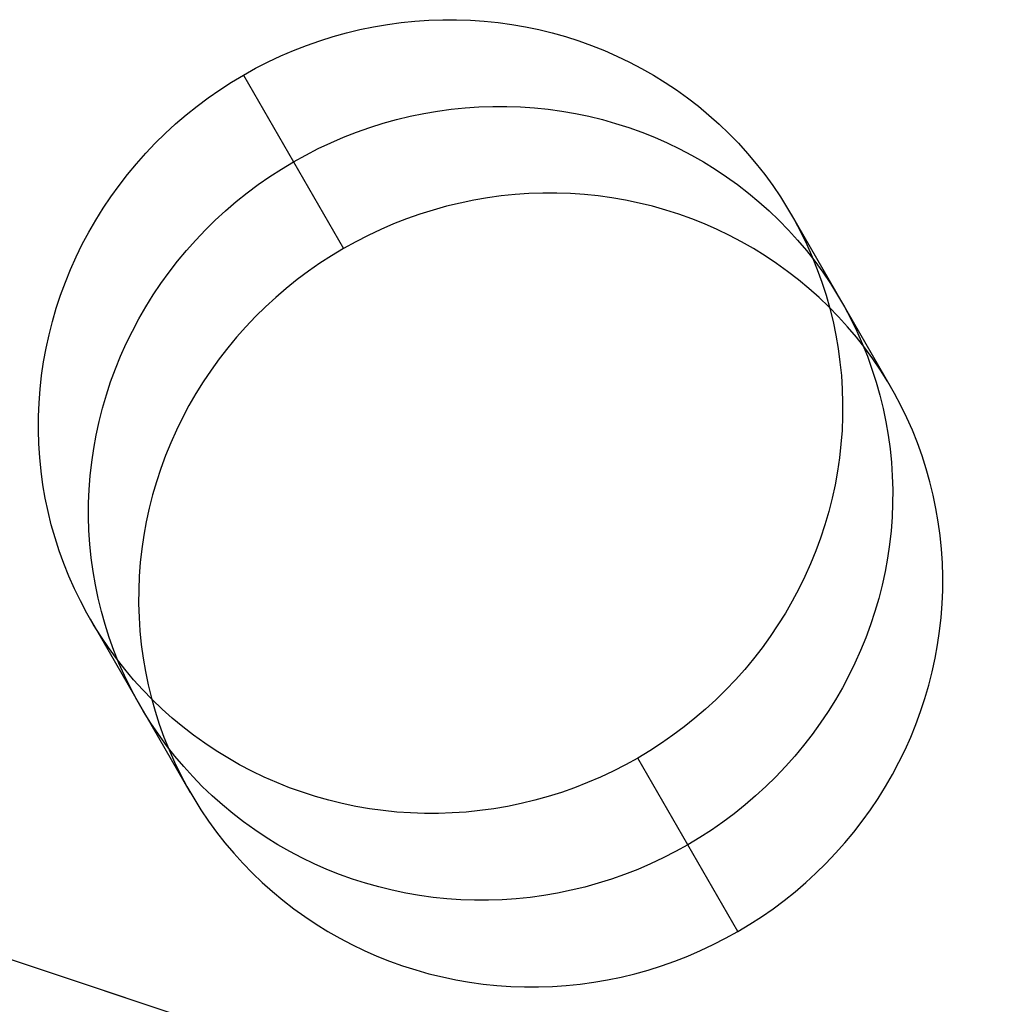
# Model space of a CAD drawing. Header units: millimetres. Extents: x 7986 to 9191, y -11326 to -10283.
# Tile 246 of 256: x 8649.64 to 8655.68, y -10685.34 to -10679.25. Entities that reach past the tile are written whole.
import ezdxf

# ---------------------------------------------------------------- set-up
doc = ezdxf.new("R2010")
doc.units = ezdxf.units.MM
doc.layers.add('color', color=7, linetype='Continuous')

msp = doc.modelspace()

# ---------------------------------------------------------------- linework, layer by layer
at = {"color": 7, "true_color": 0xffffff}
for p, q in [((8652.0822, -10679.2633, 50.831), (8652.1679, -10679.2574, 50.8397)), ((8652.1679, -10679.2574, 50.8397), (8652.2537, -10679.2545, 50.849)), ((8652.2537, -10679.2545, 50.849), (8652.3394, -10679.2546, 50.8589)), ((8652.3394, -10679.2546, 50.8589), (8652.425, -10679.2575, 50.8694)), ((8652.425, -10679.2575, 50.8694), (8652.5104, -10679.2634, 50.8804)), ((8651.6588, -10679.3358, 50.7966), (8651.7425, -10679.3156, 50.8022)), ((8651.7425, -10679.3156, 50.8022), (8651.8268, -10679.2982, 50.8084)), ((8651.8268, -10679.2982, 50.8084), (8651.9116, -10679.2836, 50.8153)), ((8651.9116, -10679.2836, 50.8153), (8651.9968, -10679.272, 50.8228)), ((8651.9968, -10679.272, 50.8228), (8652.0822, -10679.2633, 50.831)), ((8652.5104, -10679.2634, 50.8804), (8652.5955, -10679.2721, 50.892)), ((8652.5955, -10679.2721, 50.892), (8652.6801, -10679.2838, 50.9041)), ((8652.6801, -10679.2838, 50.9041), (8652.7643, -10679.2983, 50.9167)), ((8652.7643, -10679.2983, 50.9167), (8652.8478, -10679.3158, 50.9298)), ((8652.8478, -10679.3158, 50.9298), (8652.9305, -10679.336, 50.9434)), ((8651.4935, -10679.3847, 50.7873), (8651.5758, -10679.3589, 50.7916)), ((8651.5758, -10679.3589, 50.7916), (8651.6588, -10679.3358, 50.7966)), ((8652.9305, -10679.336, 50.9434), (8653.0125, -10679.3591, 50.9575)), ((8653.0125, -10679.3591, 50.9575), (8653.0935, -10679.385, 50.972)), ((8651.3319, -10679.4447, 50.7806), (8651.4122, -10679.4134, 50.7836)), ((8651.4122, -10679.4134, 50.7836), (8651.4935, -10679.3847, 50.7873)), ((8653.0935, -10679.385, 50.972), (8653.1735, -10679.4137, 50.987)), ((8653.1735, -10679.4137, 50.987), (8653.2524, -10679.4451, 51.0024)), ((8651.1745, -10679.5155, 50.7766), (8651.2526, -10679.4788, 50.7783)), ((8651.2526, -10679.4788, 50.7783), (8651.3319, -10679.4447, 50.7806)), ((8653.2524, -10679.4451, 51.0024), (8653.3301, -10679.4792, 51.0182)), ((8653.3301, -10679.4792, 51.0182), (8653.4065, -10679.5159, 51.0343)), ((8651.0222, -10679.5967, 50.7753), (8651.0977, -10679.5548, 50.7756)), ((8651.0977, -10679.5548, 50.7756), (8651.1745, -10679.5155, 50.7766)), ((8653.4065, -10679.5159, 51.0343), (8653.4815, -10679.5553, 51.0509)), ((8653.4815, -10679.5553, 51.0509), (8653.5551, -10679.5972, 51.0677)), ((8650.9482, -10679.6411, 50.7756), (8651.0222, -10679.5967, 50.7753)), ((8651.0222, -10679.5967, 50.7753), (8651.6409, -10680.6682, 45.4162)), ((8653.5551, -10679.5972, 51.0677), (8653.627, -10679.6416, 51.0849)), ((8650.8758, -10679.688, 50.7766), (8650.9482, -10679.6411, 50.7756)), ((8653.627, -10679.6416, 51.0849), (8653.6973, -10679.6885, 51.1024)), ((8650.7358, -10679.7889, 50.7806), (8650.8049, -10679.7372, 50.7783)), ((8650.8049, -10679.7372, 50.7783), (8650.8758, -10679.688, 50.7766)), ((8653.6973, -10679.6885, 51.1024), (8653.7659, -10679.7378, 51.1202)), ((8653.7659, -10679.7378, 51.1202), (8653.8327, -10679.7895, 51.1382)), ((8650.6685, -10679.8428, 50.7836), (8650.7358, -10679.7889, 50.7806)), ((8652.3061, -10679.8077, 48.1433), (8652.3916, -10679.799, 48.1514)), ((8652.3916, -10679.799, 48.1514), (8652.4772, -10679.7932, 48.1602)), ((8652.4772, -10679.7932, 48.1602), (8652.563, -10679.7903, 48.1695)), ((8652.563, -10679.7903, 48.1695), (8652.6487, -10679.7903, 48.1794)), ((8652.6487, -10679.7903, 48.1794), (8652.7343, -10679.7932, 48.1899)), ((8652.7343, -10679.7932, 48.1899), (8652.8197, -10679.7991, 48.2009)), ((8652.8197, -10679.7991, 48.2009), (8652.9048, -10679.8079, 48.2125)), ((8653.8327, -10679.7895, 51.1382), (8653.8975, -10679.8434, 51.1565)), ((8650.603, -10679.8989, 50.7873), (8650.6685, -10679.8428, 50.7836)), ((8651.9681, -10679.8715, 48.1171), (8652.0518, -10679.8513, 48.1227)), ((8652.0518, -10679.8513, 48.1227), (8652.1361, -10679.8339, 48.1289)), ((8652.1361, -10679.8339, 48.1289), (8652.2209, -10679.8194, 48.1358)), ((8652.2209, -10679.8194, 48.1358), (8652.3061, -10679.8077, 48.1433)), ((8652.9048, -10679.8079, 48.2125), (8652.9894, -10679.8195, 48.2246)), ((8652.9894, -10679.8195, 48.2246), (8653.0736, -10679.8341, 48.2372)), ((8653.0736, -10679.8341, 48.2372), (8653.1571, -10679.8515, 48.2503)), ((8653.1571, -10679.8515, 48.2503), (8653.2398, -10679.8718, 48.2639)), ((8653.8975, -10679.8434, 51.1565), (8653.9604, -10679.8995, 51.175)), ((8650.5395, -10679.9572, 50.7916), (8650.603, -10679.8989, 50.7873)), ((8651.7215, -10679.9491, 48.1041), (8651.8029, -10679.9205, 48.1078)), ((8651.8029, -10679.9205, 48.1078), (8651.8851, -10679.8946, 48.1121)), ((8651.8851, -10679.8946, 48.1121), (8651.9681, -10679.8715, 48.1171)), ((8653.2398, -10679.8718, 48.2639), (8653.3218, -10679.8949, 48.278)), ((8653.3218, -10679.8949, 48.278), (8653.4028, -10679.9208, 48.2925)), ((8653.4028, -10679.9208, 48.2925), (8653.4828, -10679.9494, 48.3075)), ((8653.9604, -10679.8995, 51.175), (8654.0213, -10679.9578, 51.1937)), ((8650.478, -10680.0175, 50.7966), (8650.5395, -10679.9572, 50.7916)), ((8651.5619, -10680.0145, 48.0988), (8651.6412, -10679.9805, 48.1011)), ((8651.6412, -10679.9805, 48.1011), (8651.7215, -10679.9491, 48.1041)), ((8653.4828, -10679.9494, 48.3075), (8653.5617, -10679.9808, 48.3229)), ((8653.5617, -10679.9808, 48.3229), (8653.6394, -10680.0149, 48.3387)), ((8654.0213, -10679.9578, 51.1937), (8654.08, -10680.0182, 51.2125)), ((8650.4186, -10680.0799, 50.8022), (8650.478, -10680.0175, 50.7966)), ((8651.4838, -10680.0512, 48.0971), (8651.5619, -10680.0145, 48.0988)), ((8653.6394, -10680.0149, 48.3387), (8653.7158, -10680.0517, 48.3548)), ((8654.08, -10680.0182, 51.2125), (8654.1365, -10680.0806, 51.2315)), ((8650.3614, -10680.1442, 50.8084), (8650.4186, -10680.0799, 50.8022)), ((8651.3316, -10680.1325, 48.0957), (8651.407, -10680.0906, 48.0961)), ((8651.407, -10680.0906, 48.0961), (8651.4838, -10680.0512, 48.0971)), ((8653.7158, -10680.0517, 48.3548), (8653.7909, -10680.091, 48.3714)), ((8653.7909, -10680.091, 48.3714), (8653.8644, -10680.1329, 48.3882)), ((8654.1365, -10680.0806, 51.2315), (8654.1907, -10680.1449, 51.2506)), ((8650.3064, -10680.2104, 50.8153), (8650.3614, -10680.1442, 50.8084)), ((8651.2575, -10680.1769, 48.0961), (8651.3316, -10680.1325, 48.0957)), ((8653.8644, -10680.1329, 48.3882), (8653.9363, -10680.1774, 48.4054)), ((8654.1907, -10680.1449, 51.2506), (8654.2427, -10680.2111, 51.2699)), ((8650.2538, -10680.2783, 50.8228), (8650.3064, -10680.2104, 50.8153)), ((8651.1142, -10680.273, 48.0988), (8651.1851, -10680.2237, 48.0971)), ((8651.1851, -10680.2237, 48.0971), (8651.2575, -10680.1769, 48.0961)), ((8653.9363, -10680.1774, 48.4054), (8654.0067, -10680.2243, 48.4229)), ((8654.0067, -10680.2243, 48.4229), (8654.0752, -10680.2735, 48.4407)), ((8654.2427, -10680.2111, 51.2699), (8654.2922, -10680.2791, 51.2892)), ((8650.2035, -10680.348, 50.831), (8650.2538, -10680.2783, 50.8228)), ((8651.0451, -10680.3246, 48.1011), (8651.1142, -10680.273, 48.0988)), ((8654.0752, -10680.2735, 48.4407), (8654.142, -10680.3252, 48.4587)), ((8654.2922, -10680.2791, 51.2892), (8654.3393, -10680.3488, 51.3085)), ((8650.1556, -10680.4193, 50.8397), (8650.2035, -10680.348, 50.831)), ((8650.9778, -10680.3785, 48.1041), (8651.0451, -10680.3246, 48.1011)), ((8652.5302, -10680.3551, 45.4563), (8652.4454, -10680.3696, 45.4494)), ((8652.6154, -10680.3435, 45.4638), (8652.5302, -10680.3551, 45.4563)), ((8652.7009, -10680.3347, 45.4719), (8652.6154, -10680.3435, 45.4638)), ((8652.7865, -10680.3289, 45.4806), (8652.7009, -10680.3347, 45.4719)), ((8652.8723, -10680.326, 45.49), (8652.7865, -10680.3289, 45.4806)), ((8652.958, -10680.326, 45.4999), (8652.8723, -10680.326, 45.49)), ((8653.0436, -10680.329, 45.5103), (8652.958, -10680.326, 45.4999)), ((8653.129, -10680.3348, 45.5214), (8653.0436, -10680.329, 45.5103)), ((8653.2141, -10680.3436, 45.5329), (8653.129, -10680.3348, 45.5214)), ((8653.2987, -10680.3553, 45.545), (8653.2141, -10680.3436, 45.5329)), ((8654.142, -10680.3252, 48.4587), (8654.2068, -10680.3791, 48.477)), ((8654.3393, -10680.3488, 51.3085), (8654.3839, -10680.4201, 51.3279)), ((8650.9123, -10680.4346, 48.1078), (8650.9778, -10680.3785, 48.1041)), ((8652.2774, -10680.4073, 45.4375), (8652.1944, -10680.4303, 45.4326)), ((8652.3611, -10680.387, 45.4432), (8652.2774, -10680.4073, 45.4375)), ((8652.4454, -10680.3696, 45.4494), (8652.3611, -10680.387, 45.4432)), ((8653.3829, -10680.3698, 45.5577), (8653.2987, -10680.3553, 45.545)), ((8653.4664, -10680.3872, 45.5708), (8653.3829, -10680.3698, 45.5577)), ((8653.5491, -10680.4075, 45.5844), (8653.4664, -10680.3872, 45.5708)), ((8653.6311, -10680.4306, 45.5985), (8653.5491, -10680.4075, 45.5844)), ((8654.2068, -10680.3791, 48.477), (8654.2697, -10680.4353, 48.4955)), ((8650.1102, -10680.4921, 50.849), (8650.1556, -10680.4193, 50.8397)), ((8650.8488, -10680.4929, 48.1121), (8650.9123, -10680.4346, 48.1078)), ((8652.1122, -10680.4562, 45.4283), (8652.0308, -10680.4848, 45.4246)), ((8652.1944, -10680.4303, 45.4326), (8652.1122, -10680.4562, 45.4283)), ((8653.7121, -10680.4565, 45.613), (8653.6311, -10680.4306, 45.5985)), ((8653.7921, -10680.4852, 45.628), (8653.7121, -10680.4565, 45.613)), ((8654.2697, -10680.4353, 48.4955), (8654.3306, -10680.4936, 48.5141)), ((8654.3839, -10680.4201, 51.3279), (8654.426, -10680.4929, 51.3474)), ((8654.4053, -10680.4563, 51.3376), (8655.0239, -10681.5278, 45.9786)), ((8650.0674, -10680.5663, 50.8589), (8650.1102, -10680.4921, 50.849)), ((8650.7873, -10680.5533, 48.1171), (8650.8488, -10680.4929, 48.1121)), ((8651.9505, -10680.5162, 45.4216), (8651.8712, -10680.5503, 45.4192)), ((8652.0308, -10680.4848, 45.4246), (8651.9505, -10680.5162, 45.4216)), ((8653.8711, -10680.5166, 45.6434), (8653.7921, -10680.4852, 45.628)), ((8653.9488, -10680.5507, 45.6591), (8653.8711, -10680.5166, 45.6434)), ((8654.3306, -10680.4936, 48.5141), (8654.3893, -10680.5539, 48.533)), ((8654.426, -10680.4929, 51.3474), (8654.4654, -10680.5672, 51.3668)), ((8650.0271, -10680.6419, 50.8694), (8650.0674, -10680.5663, 50.8589)), ((8650.7279, -10680.6156, 48.1227), (8650.7873, -10680.5533, 48.1171)), ((8651.7931, -10680.587, 45.4176), (8651.7163, -10680.6263, 45.4166)), ((8651.8712, -10680.5503, 45.4192), (8651.7931, -10680.587, 45.4176)), ((8654.0252, -10680.5874, 45.6753), (8653.9488, -10680.5507, 45.6591)), ((8654.1002, -10680.6268, 45.6918), (8654.0252, -10680.5874, 45.6753)), ((8654.3893, -10680.5539, 48.533), (8654.4458, -10680.6163, 48.552)), ((8654.4654, -10680.5672, 51.3668), (8654.5022, -10680.6428, 51.3861)), ((8649.9895, -10680.7188, 50.8804), (8650.0271, -10680.6419, 50.8694)), ((8650.6707, -10680.6799, 48.1289), (8650.7279, -10680.6156, 48.1227)), ((8651.7163, -10680.6263, 45.4166), (8651.6409, -10680.6682, 45.4162)), ((8654.1737, -10680.6687, 45.7087), (8654.1002, -10680.6268, 45.6918)), ((8654.4458, -10680.6163, 48.552), (8654.5, -10680.6807, 48.5711)), ((8654.5022, -10680.6428, 51.3861), (8654.5363, -10680.7197, 51.4054)), ((8649.9545, -10680.7969, 50.892), (8649.9895, -10680.7188, 50.8804)), ((8650.6158, -10680.7461, 48.1358), (8650.6707, -10680.6799, 48.1289)), ((8651.5669, -10680.7126, 45.4166), (8651.4944, -10680.7595, 45.4176)), ((8651.6409, -10680.6682, 45.4162), (8651.5669, -10680.7126, 45.4166)), ((8654.2457, -10680.7131, 45.7259), (8654.1737, -10680.6687, 45.7087)), ((8654.316, -10680.76, 45.7434), (8654.2457, -10680.7131, 45.7259)), ((8654.5, -10680.6807, 48.5711), (8654.552, -10680.7469, 48.5903)), ((8654.5363, -10680.7197, 51.4054), (8654.5676, -10680.7978, 51.4247)), ((8650.5631, -10680.8141, 48.1433), (8650.6158, -10680.7461, 48.1358)), ((8651.4944, -10680.7595, 45.4176), (8651.4236, -10680.8087, 45.4192)), ((8654.3845, -10680.8093, 45.7612), (8654.316, -10680.76, 45.7434)), ((8654.552, -10680.7469, 48.5903), (8654.6015, -10680.8148, 48.6096)), ((8649.9223, -10680.876, 50.9041), (8649.9545, -10680.7969, 50.892)), ((8650.5128, -10680.8837, 48.1514), (8650.5631, -10680.8141, 48.1433)), ((8651.4236, -10680.8087, 45.4192), (8651.3544, -10680.8603, 45.4216)), ((8654.4513, -10680.8609, 45.7792), (8654.3845, -10680.8093, 45.7612)), ((8654.5676, -10680.7978, 51.4247), (8654.5962, -10680.8769, 51.4438)), ((8654.6015, -10680.8148, 48.6096), (8654.6486, -10680.8845, 48.629)), ((8649.8928, -10680.9562, 50.9167), (8649.9223, -10680.876, 50.9041)), ((8650.4649, -10680.955, 48.1602), (8650.5128, -10680.8837, 48.1514)), ((8651.3544, -10680.8603, 45.4216), (8651.2871, -10680.9142, 45.4246)), ((8654.5162, -10680.9149, 45.7975), (8654.4513, -10680.8609, 45.7792)), ((8654.5962, -10680.8769, 51.4438), (8654.622, -10680.9571, 51.4628)), ((8654.6486, -10680.8845, 48.629), (8654.6932, -10680.9558, 48.6484)), ((8649.8662, -10681.0372, 50.9298), (8649.8928, -10680.9562, 50.9167)), ((8650.4195, -10681.0278, 48.1695), (8650.4649, -10680.955, 48.1602)), ((8651.2871, -10680.9142, 45.4246), (8651.2216, -10680.9704, 45.4283)), ((8654.579, -10680.971, 45.8159), (8654.5162, -10680.9149, 45.7975)), ((8654.622, -10680.9571, 51.4628), (8654.6449, -10681.0381, 51.4816)), ((8654.6932, -10680.9558, 48.6484), (8654.7353, -10681.0286, 48.6678)), ((8651.2216, -10680.9704, 45.4283), (8651.1581, -10681.0286, 45.4326)), ((8654.6399, -10681.0293, 45.8346), (8654.579, -10680.971, 45.8159)), ((8649.8424, -10681.119, 50.9434), (8649.8662, -10681.0372, 50.9298)), ((8650.3767, -10681.1021, 48.1794), (8650.4195, -10681.0278, 48.1695)), ((8651.1581, -10681.0286, 45.4326), (8651.0966, -10681.089, 45.4375)), ((8654.6986, -10681.0897, 45.8535), (8654.6399, -10681.0293, 45.8346)), ((8654.6449, -10681.0381, 51.4816), (8654.665, -10681.1199, 51.5003)), ((8654.7353, -10681.0286, 48.6678), (8654.7747, -10681.1029, 48.6872)), ((8649.8214, -10681.2015, 50.9575), (8649.8424, -10681.119, 50.9434)), ((8650.3364, -10681.1777, 48.1899), (8650.3767, -10681.1021, 48.1794)), ((8651.0966, -10681.089, 45.4375), (8651.0372, -10681.1514, 45.4432)), ((8654.665, -10681.1199, 51.5003), (8654.6822, -10681.2025, 51.5188)), ((8654.7551, -10681.1521, 45.8725), (8654.6986, -10681.0897, 45.8535)), ((8654.7747, -10681.1029, 48.6872), (8654.8115, -10681.1785, 48.7066)), ((8649.8033, -10681.2847, 50.972), (8649.8214, -10681.2015, 50.9575)), ((8650.2988, -10681.2546, 48.2009), (8650.3364, -10681.1777, 48.1899)), ((8651.0372, -10681.1514, 45.4432), (8650.98, -10681.2157, 45.4494)), ((8654.6822, -10681.2025, 51.5188), (8654.6965, -10681.2856, 51.5371)), ((8654.8094, -10681.2164, 45.8916), (8654.7551, -10681.1521, 45.8725)), ((8654.8115, -10681.1785, 48.7066), (8654.8456, -10681.2554, 48.7259)), ((8650.2638, -10681.3326, 48.2125), (8650.2988, -10681.2546, 48.2009)), ((8650.98, -10681.2157, 45.4494), (8650.9251, -10681.2818, 45.4563)), ((8654.8613, -10681.2826, 45.9108), (8654.8094, -10681.2164, 45.8916)), ((8654.8456, -10681.2554, 48.7259), (8654.877, -10681.3335, 48.7451)), ((8649.7881, -10681.3683, 50.987), (8649.8033, -10681.2847, 50.972)), ((8650.9251, -10681.2818, 45.4563), (8650.8724, -10681.3498, 45.4638)), ((8654.6965, -10681.2856, 51.5371), (8654.7078, -10681.3692, 51.5551)), ((8654.9108, -10681.3506, 45.9301), (8654.8613, -10681.2826, 45.9108)), ((8649.7758, -10681.4523, 51.0024), (8649.7881, -10681.3683, 50.987)), ((8650.2316, -10681.4118, 48.2246), (8650.2638, -10681.3326, 48.2125)), ((8650.8724, -10681.3498, 45.4638), (8650.8221, -10681.4195, 45.4719)), ((8654.7078, -10681.3692, 51.5551), (8654.7162, -10681.4532, 51.5729)), ((8654.877, -10681.3335, 48.7451), (8654.9055, -10681.4126, 48.7643)), ((8654.9579, -10681.4202, 45.9495), (8654.9108, -10681.3506, 45.9301)), ((8650.2022, -10681.4919, 48.2372), (8650.2316, -10681.4118, 48.2246)), ((8650.8221, -10681.4195, 45.4719), (8650.7742, -10681.4907, 45.4806)), ((8654.9055, -10681.4126, 48.7643), (8654.9313, -10681.4928, 48.7833)), ((8655.0025, -10681.4915, 45.9689), (8654.9579, -10681.4202, 45.9495)), ((8649.7665, -10681.5366, 51.0182), (8649.7758, -10681.4523, 51.0024)), ((8650.1755, -10681.5729, 48.2503), (8650.2022, -10681.4919, 48.2372)), ((8650.7742, -10681.4907, 45.4806), (8650.7288, -10681.5635, 45.49)), ((8654.7162, -10681.4532, 51.5729), (8654.7217, -10681.5376, 51.5904)), ((8654.9313, -10681.4928, 48.7833), (8654.9543, -10681.5738, 48.8021)), ((8655.0446, -10681.5644, 45.9883), (8655.0025, -10681.4915, 45.9689)), ((8649.7601, -10681.6212, 51.0343), (8649.7665, -10681.5366, 51.0182)), ((8650.7288, -10681.5635, 45.49), (8650.686, -10681.6378, 45.4999)), ((8654.7217, -10681.5376, 51.5904), (8654.7242, -10681.6221, 51.6075)), ((8655.084, -10681.6386, 46.0077), (8655.0446, -10681.5644, 45.9883)), ((8649.7567, -10681.7058, 51.0509), (8649.7601, -10681.6212, 51.0343)), ((8650.1517, -10681.6547, 48.2639), (8650.1755, -10681.5729, 48.2503)), ((8654.7242, -10681.6221, 51.6075), (8654.7237, -10681.7068, 51.6244)), ((8654.9543, -10681.5738, 48.8021), (8654.9743, -10681.6557, 48.8208)), ((8650.1307, -10681.7373, 48.278), (8650.1517, -10681.6547, 48.2639)), ((8650.686, -10681.6378, 45.4999), (8650.6457, -10681.7134, 45.5103)), ((8654.9743, -10681.6557, 48.8208), (8654.9915, -10681.7382, 48.8393)), ((8655.1208, -10681.7143, 46.0271), (8655.084, -10681.6386, 46.0077)), ((8649.7562, -10681.7905, 51.0677), (8649.7567, -10681.7058, 51.0509)), ((8650.1126, -10681.8204, 48.2925), (8650.1307, -10681.7373, 48.278)), ((8650.6457, -10681.7134, 45.5103), (8650.6081, -10681.7903, 45.5214)), ((8654.7237, -10681.7068, 51.6244), (8654.7203, -10681.7914, 51.6409)), ((8654.9915, -10681.7382, 48.8393), (8655.0058, -10681.8213, 48.8575)), ((8655.1549, -10681.7912, 46.0464), (8655.1208, -10681.7143, 46.0271)), ((8649.7587, -10681.875, 51.0849), (8649.7562, -10681.7905, 51.0677)), ((8650.6081, -10681.7903, 45.5214), (8650.5731, -10681.8684, 45.5329)), ((8654.7203, -10681.7914, 51.6409), (8654.7139, -10681.8759, 51.6571)), ((8655.1863, -10681.8692, 46.0656), (8655.1549, -10681.7912, 46.0464)), ((8649.7642, -10681.9593, 51.1024), (8649.7587, -10681.875, 51.0849)), ((8650.0974, -10681.904, 48.3075), (8650.1126, -10681.8204, 48.2925)), ((8650.5731, -10681.8684, 45.5329), (8650.5409, -10681.9475, 45.545)), ((8655.0058, -10681.8213, 48.8575), (8655.0171, -10681.905, 48.8756)), ((8655.2148, -10681.9484, 46.0847), (8655.1863, -10681.8692, 46.0656)), ((8650.0851, -10681.988, 48.3229), (8650.0974, -10681.904, 48.3075)), ((8654.7139, -10681.8759, 51.6571), (8654.7046, -10681.9603, 51.6729)), ((8655.0171, -10681.905, 48.8756), (8655.0255, -10681.989, 48.8933)), ((8649.7726, -10682.0434, 51.1202), (8649.7642, -10681.9593, 51.1024)), ((8650.0758, -10682.0724, 48.3387), (8650.0851, -10681.988, 48.3229)), ((8650.5409, -10681.9475, 45.545), (8650.5115, -10682.0276, 45.5577)), ((8654.7046, -10681.9603, 51.6729), (8654.6923, -10682.0443, 51.6883)), ((8655.0255, -10681.989, 48.8933), (8655.031, -10682.0733, 48.9108)), ((8655.2406, -10682.0285, 46.1037), (8655.2148, -10681.9484, 46.0847)), ((8649.7839, -10682.127, 51.1382), (8649.7726, -10682.0434, 51.1202)), ((8650.5115, -10682.0276, 45.5577), (8650.4848, -10682.1087, 45.5708)), ((8654.6923, -10682.0443, 51.6883), (8654.6771, -10682.1279, 51.7032)), ((8655.2636, -10682.1096, 46.1226), (8655.2406, -10682.0285, 46.1037)), ((8650.0694, -10682.1569, 48.3548), (8650.0758, -10682.0724, 48.3387)), ((8650.4848, -10682.1087, 45.5708), (8650.461, -10682.1905, 45.5844)), ((8655.031, -10682.0733, 48.9108), (8655.0335, -10682.1579, 48.928)), ((8655.2836, -10682.1914, 46.1413), (8655.2636, -10682.1096, 46.1226)), ((8649.7982, -10682.2101, 51.1565), (8649.7839, -10682.127, 51.1382)), ((8650.066, -10682.2416, 48.3714), (8650.0694, -10682.1569, 48.3548)), ((8654.6771, -10682.1279, 51.7032), (8654.659, -10682.211, 51.7178)), ((8655.0335, -10682.1579, 48.928), (8655.033, -10682.2425, 48.9449)), ((8649.8154, -10682.2927, 51.175), (8649.7982, -10682.2101, 51.1565)), ((8650.461, -10682.1905, 45.5844), (8650.44, -10682.273, 45.5985)), ((8654.659, -10682.211, 51.7178), (8654.6381, -10682.2936, 51.7319)), ((8655.3008, -10682.2739, 46.1598), (8655.2836, -10682.1914, 46.1413)), ((8649.8355, -10682.3745, 51.1937), (8649.8154, -10682.2927, 51.175)), ((8650.0656, -10682.3262, 48.3882), (8650.066, -10682.2416, 48.3714)), ((8650.44, -10682.273, 45.5985), (8650.4219, -10682.3561, 45.613)), ((8654.6381, -10682.2936, 51.7319), (8654.6142, -10682.3754, 51.7455)), ((8655.033, -10682.2425, 48.9449), (8655.0296, -10682.3271, 48.9614)), ((8655.3151, -10682.3571, 46.178), (8655.3008, -10682.2739, 46.1598)), ((8650.068, -10682.4107, 48.4054), (8650.0656, -10682.3262, 48.3882)), ((8650.4219, -10682.3561, 45.613), (8650.4067, -10682.4398, 45.628)), ((8655.0296, -10682.3271, 48.9614), (8655.0232, -10682.4117, 48.9776)), ((8655.3264, -10682.4407, 46.1961), (8655.3151, -10682.3571, 46.178)), ((8649.8584, -10682.4555, 51.2125), (8649.8355, -10682.3745, 51.1937)), ((8650.0735, -10682.4951, 48.4229), (8650.068, -10682.4107, 48.4054)), ((8654.6142, -10682.3754, 51.7455), (8654.5876, -10682.4564, 51.7586)), ((8655.0232, -10682.4117, 48.9776), (8655.0139, -10682.496, 48.9934)), ((8649.8842, -10682.5357, 51.2315), (8649.8584, -10682.4555, 51.2125)), ((8650.4067, -10682.4398, 45.628), (8650.3945, -10682.5238, 45.6434)), ((8654.5876, -10682.4564, 51.7586), (8654.5581, -10682.5366, 51.7712)), ((8655.3348, -10682.5247, 46.2138), (8655.3264, -10682.4407, 46.1961)), ((8649.9128, -10682.6148, 51.2506), (8649.8842, -10682.5357, 51.2315)), ((8650.0819, -10682.5791, 48.4407), (8650.0735, -10682.4951, 48.4229)), ((8650.3945, -10682.5238, 45.6434), (8650.3851, -10682.6081, 45.6591)), ((8654.5581, -10682.5366, 51.7712), (8654.5259, -10682.6157, 51.7833)), ((8655.0139, -10682.496, 48.9934), (8655.0016, -10682.58, 49.0088)), ((8655.3403, -10682.6091, 46.2313), (8655.3348, -10682.5247, 46.2138)), ((8650.0932, -10682.6627, 48.4587), (8650.0819, -10682.5791, 48.4407)), ((8655.0016, -10682.58, 49.0088), (8654.9864, -10682.6637, 49.0237)), ((8649.9441, -10682.6929, 51.2699), (8649.9128, -10682.6148, 51.2506)), ((8650.1075, -10682.7459, 48.477), (8650.0932, -10682.6627, 48.4587)), ((8650.3851, -10682.6081, 45.6591), (8650.3787, -10682.6927, 45.6753)), ((8654.5259, -10682.6157, 51.7833), (8654.4909, -10682.6938, 51.7949)), ((8654.9864, -10682.6637, 49.0237), (8654.9683, -10682.7468, 49.0383)), ((8655.3428, -10682.6936, 46.2485), (8655.3403, -10682.6091, 46.2313)), ((8649.9782, -10682.7698, 51.2892), (8649.9441, -10682.6929, 51.2699)), ((8650.3787, -10682.6927, 45.6753), (8650.3753, -10682.7773, 45.6918)), ((8654.4909, -10682.6938, 51.7949), (8654.4533, -10682.7706, 51.8059)), ((8655.3423, -10682.7782, 46.2654), (8655.3428, -10682.6936, 46.2485)), ((8650.015, -10682.8454, 51.3085), (8649.9782, -10682.7698, 51.2892)), ((8650.1247, -10682.8284, 48.4955), (8650.1075, -10682.7459, 48.477)), ((8650.3753, -10682.7773, 45.6918), (8650.3749, -10682.8619, 45.7087)), ((8654.4533, -10682.7706, 51.8059), (8654.4131, -10682.8463, 51.8164)), ((8654.9683, -10682.7468, 49.0383), (8654.9474, -10682.8293, 49.0523)), ((8655.3389, -10682.8629, 46.2819), (8655.3423, -10682.7782, 46.2654)), ((8650.0544, -10682.9197, 51.3279), (8650.015, -10682.8454, 51.3085)), ((8650.1448, -10682.9102, 48.5141), (8650.1247, -10682.8284, 48.4955)), ((8654.4131, -10682.8463, 51.8164), (8654.3702, -10682.9205, 51.8263)), ((8654.9474, -10682.8293, 49.0523), (8654.9235, -10682.9111, 49.0659)), ((8650.3749, -10682.8619, 45.7087), (8650.3774, -10682.9465, 45.7259)), ((8655.3325, -10682.9474, 46.2981), (8655.3389, -10682.8629, 46.2819)), ((8650.0965, -10682.9925, 51.3474), (8650.0544, -10682.9197, 51.3279)), ((8650.0751, -10682.9563, 51.3376), (8650.6938, -10684.0278, 45.9786)), ((8650.1677, -10682.9913, 48.533), (8650.1448, -10682.9102, 48.5141)), ((8650.3774, -10682.9465, 45.7259), (8650.3828, -10683.0308, 45.7434)), ((8654.3702, -10682.9205, 51.8263), (8654.3248, -10682.9933, 51.8356)), ((8654.9235, -10682.9111, 49.0659), (8654.8969, -10682.9922, 49.0791)), ((8655.3232, -10683.0317, 46.3139), (8655.3325, -10682.9474, 46.2981)), ((8650.1411, -10683.0638, 51.3668), (8650.0965, -10682.9925, 51.3474)), ((8650.1935, -10683.0714, 48.552), (8650.1677, -10682.9913, 48.533)), ((8650.3828, -10683.0308, 45.7434), (8650.3912, -10683.1148, 45.7612)), ((8654.3248, -10682.9933, 51.8356), (8654.2769, -10683.0646, 51.8443)), ((8654.8969, -10682.9922, 49.0791), (8654.8674, -10683.0723, 49.0917)), ((8650.1882, -10683.1335, 51.3861), (8650.1411, -10683.0638, 51.3668)), ((8650.2221, -10683.1506, 48.5711), (8650.1935, -10683.0714, 48.552)), ((8654.2769, -10683.0646, 51.8443), (8654.2266, -10683.1342, 51.8524)), ((8654.8674, -10683.0723, 49.0917), (8654.8352, -10683.1514, 49.1038)), ((8655.3109, -10683.1158, 46.3292), (8655.3232, -10683.0317, 46.3139)), ((8650.2377, -10683.2015, 51.4054), (8650.1882, -10683.1335, 51.3861)), ((8650.2534, -10683.2286, 48.5903), (8650.2221, -10683.1506, 48.5711)), ((8650.3912, -10683.1148, 45.7612), (8650.4026, -10683.1985, 45.7792)), ((8654.2266, -10683.1342, 51.8524), (8654.174, -10683.2022, 51.86)), ((8654.8352, -10683.1514, 49.1038), (8654.8003, -10683.2295, 49.1154)), ((8655.2957, -10683.1994, 46.3442), (8655.3109, -10683.1158, 46.3292)), ((8650.2897, -10683.2676, 51.4247), (8650.2377, -10683.2015, 51.4054)), ((8650.4026, -10683.1985, 45.7792), (8650.4168, -10683.2816, 45.7975)), ((8654.174, -10683.2022, 51.86), (8654.119, -10683.2684, 51.8668)), ((8655.2776, -10683.2825, 46.3587), (8655.2957, -10683.1994, 46.3442)), ((8650.2875, -10683.3055, 48.6096), (8650.2534, -10683.2286, 48.5903)), ((8650.3439, -10683.332, 51.4438), (8650.2897, -10683.2676, 51.4247)), ((8654.119, -10683.2684, 51.8668), (8654.0618, -10683.3327, 51.8731)), ((8654.8003, -10683.2295, 49.1154), (8654.7626, -10683.3064, 49.1264)), ((8650.3243, -10683.3812, 48.629), (8650.2875, -10683.3055, 48.6096)), ((8650.4004, -10683.3944, 51.4628), (8650.3439, -10683.332, 51.4438)), ((8650.4168, -10683.2816, 45.7975), (8650.434, -10683.3641, 45.8159)), ((8654.0618, -10683.3327, 51.8731), (8654.0024, -10683.3951, 51.8787)), ((8654.7626, -10683.3064, 49.1264), (8654.7224, -10683.382, 49.1369)), ((8655.2567, -10683.365, 46.3728), (8655.2776, -10683.2825, 46.3587)), ((8650.3637, -10683.4554, 48.6484), (8650.3243, -10683.3812, 48.629)), ((8650.4592, -10683.4548, 51.4816), (8650.4004, -10683.3944, 51.4628)), ((8650.434, -10683.3641, 45.8159), (8650.4541, -10683.446, 45.8346)), ((8654.0024, -10683.3951, 51.8787), (8653.9409, -10683.4554, 51.8837)), ((8654.7224, -10683.382, 49.1369), (8654.6795, -10683.4562, 49.1468)), ((8655.2328, -10683.4469, 46.3864), (8655.2567, -10683.365, 46.3728)), ((8650.4058, -10683.5283, 48.6678), (8650.3637, -10683.4554, 48.6484)), ((8650.4541, -10683.446, 45.8346), (8650.477, -10683.527, 45.8535)), ((8650.52, -10683.5131, 51.5003), (8650.4592, -10683.4548, 51.4816)), ((8653.9409, -10683.4554, 51.8837), (8653.8774, -10683.5137, 51.888)), ((8654.6795, -10683.4562, 49.1468), (8654.6341, -10683.5291, 49.1561)), ((8655.2062, -10683.5279, 46.3996), (8655.2328, -10683.4469, 46.3864)), ((8650.5829, -10683.5692, 51.5188), (8650.52, -10683.5131, 51.5003)), ((8653.8774, -10683.5137, 51.888), (8653.8119, -10683.5698, 51.8917)), ((8650.4504, -10683.5995, 48.6872), (8650.4058, -10683.5283, 48.6678)), ((8650.477, -10683.527, 45.8535), (8650.5028, -10683.6071, 45.8725)), ((8650.6477, -10683.6231, 51.5371), (8650.5829, -10683.5692, 51.5188)), ((8653.8119, -10683.5698, 51.8917), (8653.7446, -10683.6237, 51.8947)), ((8654.6341, -10683.5291, 49.1561), (8654.5862, -10683.6003, 49.1648)), ((8655.1767, -10683.608, 46.4122), (8655.2062, -10683.5279, 46.3996)), ((8650.4975, -10683.6692, 48.7066), (8650.4504, -10683.5995, 48.6872)), ((8650.5028, -10683.6071, 45.8725), (8650.5314, -10683.6863, 45.8916)), ((8650.7145, -10683.6748, 51.5551), (8650.6477, -10683.6231, 51.5371)), ((8653.7446, -10683.6237, 51.8947), (8653.6755, -10683.6753, 51.897)), ((8654.5862, -10683.6003, 49.1648), (8654.5359, -10683.67, 49.1729)), ((8655.1445, -10683.6872, 46.4243), (8655.1767, -10683.608, 46.4122)), ((8650.547, -10683.7372, 48.7259), (8650.4975, -10683.6692, 48.7066)), ((8650.5314, -10683.6863, 45.8916), (8650.5627, -10683.7644, 45.9108)), ((8650.7831, -10683.7241, 51.5729), (8650.7145, -10683.6748, 51.5551)), ((8653.6755, -10683.6753, 51.897), (8653.6046, -10683.7246, 51.8987)), ((8654.5359, -10683.67, 49.1729), (8654.4833, -10683.7379, 49.1804)), ((8655.1096, -10683.7652, 46.4359), (8655.1445, -10683.6872, 46.4243)), ((8650.599, -10683.8034, 48.7451), (8650.547, -10683.7372, 48.7259)), ((8650.8534, -10683.7709, 51.5904), (8650.7831, -10683.7241, 51.5729)), ((8653.6046, -10683.7246, 51.8987), (8653.5322, -10683.7715, 51.8997)), ((8654.4833, -10683.7379, 49.1804), (8654.4283, -10683.8041, 49.1873)), ((8650.5627, -10683.7644, 45.9108), (8650.5968, -10683.8413, 45.9301)), ((8650.6532, -10683.8677, 48.7643), (8650.599, -10683.8034, 48.7451)), ((8650.9253, -10683.8154, 51.6075), (8650.8534, -10683.7709, 51.5904)), ((8650.9989, -10683.8573, 51.6244), (8650.9253, -10683.8154, 51.6075)), ((8653.4582, -10683.8159, 51.9), (8653.3827, -10683.8577, 51.8997)), ((8653.5322, -10683.7715, 51.8997), (8653.4582, -10683.8159, 51.9)), ((8654.0768, -10684.8873, 46.541), (8653.4582, -10683.8159, 51.9)), ((8654.4283, -10683.8041, 49.1873), (8654.3711, -10683.8684, 49.1936)), ((8655.0719, -10683.8421, 46.4469), (8655.1096, -10683.7652, 46.4359)), ((8650.5968, -10683.8413, 45.9301), (8650.6336, -10683.9169, 45.9495)), ((8650.7098, -10683.9301, 48.7833), (8650.6532, -10683.8677, 48.7643)), ((8651.0739, -10683.8966, 51.6409), (8650.9989, -10683.8573, 51.6244)), ((8653.3827, -10683.8577, 51.8997), (8653.3059, -10683.8971, 51.8987)), ((8654.3711, -10683.8684, 49.1936), (8654.3117, -10683.9308, 49.1992)), ((8655.0317, -10683.9177, 46.4574), (8655.0719, -10683.8421, 46.4469)), ((8650.6336, -10683.9169, 45.9495), (8650.6731, -10683.9912, 45.9689)), ((8650.7685, -10683.9905, 48.8021), (8650.7098, -10683.9301, 48.7833)), ((8651.1503, -10683.9334, 51.6571), (8651.0739, -10683.8966, 51.6409)), ((8651.228, -10683.9675, 51.6729), (8651.1503, -10683.9334, 51.6571)), ((8653.2278, -10683.9338, 51.897), (8653.1485, -10683.9678, 51.8947)), ((8653.3059, -10683.8971, 51.8987), (8653.2278, -10683.9338, 51.897)), ((8654.3117, -10683.9308, 49.1992), (8654.2502, -10683.9912, 49.2042)), ((8654.9888, -10683.992, 46.4673), (8655.0317, -10683.9177, 46.4574)), ((8650.6731, -10683.9912, 45.9689), (8650.7151, -10684.064, 45.9883)), ((8650.8293, -10684.0488, 48.8208), (8650.7685, -10683.9905, 48.8021)), ((8651.3069, -10683.9989, 51.6883), (8651.228, -10683.9675, 51.6729)), ((8651.3869, -10684.0275, 51.7032), (8651.3069, -10683.9989, 51.6883)), ((8653.0682, -10683.9992, 51.8917), (8652.9869, -10684.0278, 51.888)), ((8653.1485, -10683.9678, 51.8947), (8653.0682, -10683.9992, 51.8917)), ((8654.2502, -10683.9912, 49.2042), (8654.1867, -10684.0494, 49.2085)), ((8654.9434, -10684.0648, 46.4766), (8654.9888, -10683.992, 46.4673)), ((8650.7151, -10684.064, 45.9883), (8650.7597, -10684.1353, 46.0077)), ((8650.8922, -10684.1049, 48.8393), (8650.8293, -10684.0488, 48.8208)), ((8651.4679, -10684.0534, 51.7178), (8651.3869, -10684.0275, 51.7032)), ((8651.5499, -10684.0765, 51.7319), (8651.4679, -10684.0534, 51.7178)), ((8652.9046, -10684.0537, 51.8837), (8652.8216, -10684.0768, 51.8787)), ((8652.9869, -10684.0278, 51.888), (8652.9046, -10684.0537, 51.8837)), ((8654.1867, -10684.0494, 49.2085), (8654.1212, -10684.1055, 49.2121)), ((8654.8956, -10684.1361, 46.4853), (8654.9434, -10684.0648, 46.4766)), ((8650.957, -10684.1589, 48.8575), (8650.8922, -10684.1049, 48.8393)), ((8651.6327, -10684.0968, 51.7455), (8651.5499, -10684.0765, 51.7319)), ((8651.7162, -10684.1142, 51.7586), (8651.6327, -10684.0968, 51.7455)), ((8651.8003, -10684.1288, 51.7712), (8651.7162, -10684.1142, 51.7586)), ((8652.6536, -10684.1144, 51.8668), (8652.5688, -10684.1289, 51.86)), ((8652.7379, -10684.097, 51.8731), (8652.6536, -10684.1144, 51.8668)), ((8652.8216, -10684.0768, 51.8787), (8652.7379, -10684.097, 51.8731)), ((8654.1212, -10684.1055, 49.2121), (8654.0539, -10684.1594, 49.2151)), ((8650.7597, -10684.1353, 46.0077), (8650.8068, -10684.205, 46.0271)), ((8651.0238, -10684.2105, 48.8756), (8650.957, -10684.1589, 48.8575)), ((8651.8849, -10684.1405, 51.7833), (8651.8003, -10684.1288, 51.7712)), ((8651.97, -10684.1492, 51.7949), (8651.8849, -10684.1405, 51.7833)), ((8652.0554, -10684.1551, 51.8059), (8651.97, -10684.1492, 51.7949)), ((8652.141, -10684.158, 51.8164), (8652.0554, -10684.1551, 51.8059)), ((8652.2268, -10684.158, 51.8263), (8652.141, -10684.158, 51.8164)), ((8652.3125, -10684.1551, 51.8356), (8652.2268, -10684.158, 51.8263)), ((8652.3982, -10684.1493, 51.8443), (8652.3125, -10684.1551, 51.8356)), ((8652.4836, -10684.1406, 51.8524), (8652.3982, -10684.1493, 51.8443)), ((8652.5688, -10684.1289, 51.86), (8652.4836, -10684.1406, 51.8524)), ((8654.0539, -10684.1594, 49.2151), (8653.9848, -10684.2111, 49.2175)), ((8654.8453, -10684.2057, 46.4934), (8654.8956, -10684.1361, 46.4853)), ((8650.8068, -10684.205, 46.0271), (8650.8564, -10684.2729, 46.0464)), ((8651.0924, -10684.2598, 48.8933), (8651.0238, -10684.2105, 48.8756)), ((8653.9848, -10684.2111, 49.2175), (8653.9139, -10684.2603, 49.2192)), ((8654.7926, -10684.2737, 46.5009), (8654.8453, -10684.2057, 46.4934)), ((8650.8564, -10684.2729, 46.0464), (8650.9083, -10684.3391, 46.0656)), ((8651.1627, -10684.3067, 48.9108), (8651.0924, -10684.2598, 48.8933)), ((8651.2346, -10684.3511, 48.928), (8651.1627, -10684.3067, 48.9108)), ((8653.8415, -10684.3072, 49.2202), (8653.7675, -10684.3516, 49.2205)), ((8653.9139, -10684.2603, 49.2192), (8653.8415, -10684.3072, 49.2202)), ((8654.7376, -10684.3398, 46.5078), (8654.7926, -10684.2737, 46.5009)), ((8650.9083, -10684.3391, 46.0656), (8650.9625, -10684.4035, 46.0847)), ((8651.3082, -10684.393, 48.9449), (8651.2346, -10684.3511, 48.928)), ((8653.7675, -10684.3516, 49.2205), (8653.692, -10684.3935, 49.2202)), ((8654.6804, -10684.4042, 46.5141), (8654.7376, -10684.3398, 46.5078)), ((8650.9625, -10684.4035, 46.0847), (8651.0191, -10684.4658, 46.1037)), ((8651.3832, -10684.4324, 48.9614), (8651.3082, -10684.393, 48.9449)), ((8653.692, -10684.3935, 49.2202), (8653.6152, -10684.4328, 49.2192)), ((8654.621, -10684.4665, 46.5197), (8654.6804, -10684.4042, 46.5141)), ((8651.0191, -10684.4658, 46.1037), (8651.0778, -10684.5262, 46.1226)), ((8651.4596, -10684.4691, 48.9776), (8651.3832, -10684.4324, 48.9614)), ((8651.5373, -10684.5032, 48.9934), (8651.4596, -10684.4691, 48.9776)), ((8653.5371, -10684.4695, 49.2175), (8653.4579, -10684.5036, 49.2151)), ((8653.6152, -10684.4328, 49.2192), (8653.5371, -10684.4695, 49.2175)), ((8654.5595, -10684.5269, 46.5246), (8654.621, -10684.4665, 46.5197)), ((8651.0778, -10684.5262, 46.1226), (8651.1386, -10684.5845, 46.1413)), ((8651.6162, -10684.5346, 49.0088), (8651.5373, -10684.5032, 48.9934)), ((8651.6962, -10684.5633, 49.0237), (8651.6162, -10684.5346, 49.0088)), ((8653.3775, -10684.5349, 49.2121), (8653.2962, -10684.5636, 49.2085)), ((8653.4579, -10684.5036, 49.2151), (8653.3775, -10684.5349, 49.2121)), ((8654.496, -10684.5852, 46.529), (8654.5595, -10684.5269, 46.5246)), ((8651.1386, -10684.5845, 46.1413), (8651.2015, -10684.6407, 46.1598)), ((8651.7772, -10684.5892, 49.0383), (8651.6962, -10684.5633, 49.0237)), ((8651.8592, -10684.6123, 49.0523), (8651.7772, -10684.5892, 49.0383)), ((8651.942, -10684.6325, 49.0659), (8651.8592, -10684.6123, 49.0523)), ((8653.1309, -10684.6125, 49.1992), (8653.0472, -10684.6328, 49.1936)), ((8653.214, -10684.5894, 49.2042), (8653.1309, -10684.6125, 49.1992)), ((8653.2962, -10684.5636, 49.2085), (8653.214, -10684.5894, 49.2042)), ((8654.4306, -10684.6413, 46.5326), (8654.496, -10684.5852, 46.529)), ((8651.2015, -10684.6407, 46.1598), (8651.2663, -10684.6946, 46.178)), ((8652.0255, -10684.65, 49.0791), (8651.942, -10684.6325, 49.0659)), ((8652.1096, -10684.6645, 49.0917), (8652.0255, -10684.65, 49.0791)), ((8652.1942, -10684.6762, 49.1038), (8652.1096, -10684.6645, 49.0917)), ((8652.8781, -10684.6647, 49.1804), (8652.7929, -10684.6763, 49.1729)), ((8652.9629, -10684.6501, 49.1873), (8652.8781, -10684.6647, 49.1804)), ((8653.0472, -10684.6328, 49.1936), (8652.9629, -10684.6501, 49.1873)), ((8654.3632, -10684.6952, 46.5356), (8654.4306, -10684.6413, 46.5326)), ((8651.2663, -10684.6946, 46.178), (8651.3331, -10684.7462, 46.1961)), ((8652.2793, -10684.685, 49.1154), (8652.1942, -10684.6762, 49.1038)), ((8652.3647, -10684.6908, 49.1264), (8652.2793, -10684.685, 49.1154)), ((8652.4503, -10684.6938, 49.1369), (8652.3647, -10684.6908, 49.1264)), ((8652.5361, -10684.6938, 49.1468), (8652.4503, -10684.6938, 49.1369)), ((8652.6218, -10684.6909, 49.1561), (8652.5361, -10684.6938, 49.1468)), ((8652.7075, -10684.685, 49.1648), (8652.6218, -10684.6909, 49.1561)), ((8652.7929, -10684.6763, 49.1729), (8652.7075, -10684.685, 49.1648)), ((8654.2941, -10684.7468, 46.538), (8654.3632, -10684.6952, 46.5356)), ((8651.3331, -10684.7462, 46.1961), (8651.4017, -10684.7955, 46.2138)), ((8654.2233, -10684.7961, 46.5396), (8654.2941, -10684.7468, 46.538)), ((8651.4017, -10684.7955, 46.2138), (8651.472, -10684.8424, 46.2313)), ((8651.472, -10684.8424, 46.2313), (8651.544, -10684.8869, 46.2485)), ((8654.0768, -10684.8873, 46.541), (8654.1508, -10684.8429, 46.5407)), ((8654.1508, -10684.8429, 46.5407), (8654.2233, -10684.7961, 46.5396)), ((8651.544, -10684.8869, 46.2485), (8651.6175, -10684.9288, 46.2654)), ((8654.0013, -10684.9292, 46.5407), (8654.0768, -10684.8873, 46.541)), ((8651.6175, -10684.9288, 46.2654), (8651.6925, -10684.9681, 46.2819)), ((8651.6925, -10684.9681, 46.2819), (8651.7689, -10685.0049, 46.2981)), ((8653.8464, -10685.0053, 46.538), (8653.9245, -10684.9685, 46.5396)), ((8653.9245, -10684.9685, 46.5396), (8654.0013, -10684.9292, 46.5407)), ((8651.7689, -10685.0049, 46.2981), (8651.8466, -10685.039, 46.3139)), ((8653.7672, -10685.0393, 46.5356), (8653.8464, -10685.0053, 46.538)), ((8651.8466, -10685.039, 46.3139), (8651.9255, -10685.0703, 46.3292)), ((8651.9255, -10685.0703, 46.3292), (8652.0055, -10685.099, 46.3442)), ((8652.0055, -10685.099, 46.3442), (8652.0865, -10685.1249, 46.3587)), ((8653.5233, -10685.1252, 46.5246), (8653.6055, -10685.0993, 46.529)), ((8653.6055, -10685.0993, 46.529), (8653.6868, -10685.0707, 46.5326)), ((8653.6868, -10685.0707, 46.5326), (8653.7672, -10685.0393, 46.5356)), ((8652.0865, -10685.1249, 46.3587), (8652.1685, -10685.148, 46.3728)), ((8652.1685, -10685.148, 46.3728), (8652.2513, -10685.1683, 46.3864)), ((8653.3565, -10685.1685, 46.5141), (8653.4402, -10685.1482, 46.5197)), ((8653.4402, -10685.1482, 46.5197), (8653.5233, -10685.1252, 46.5246)), ((8652.2513, -10685.1683, 46.3864), (8652.3348, -10685.1857, 46.3996)), ((8652.3348, -10685.1857, 46.3996), (8652.4189, -10685.2003, 46.4122)), ((8652.4189, -10685.2003, 46.4122), (8652.5036, -10685.2119, 46.4243)), ((8652.5036, -10685.2119, 46.4243), (8652.5886, -10685.2207, 46.4359)), ((8652.5886, -10685.2207, 46.4359), (8652.674, -10685.2266, 46.4469)), ((8652.9311, -10685.2266, 46.4766), (8653.0168, -10685.2208, 46.4853)), ((8653.0168, -10685.2208, 46.4853), (8653.1023, -10685.212, 46.4934)), ((8653.1023, -10685.212, 46.4934), (8653.1874, -10685.2004, 46.5009)), ((8653.1874, -10685.2004, 46.5009), (8653.2722, -10685.1859, 46.5078)), ((8653.2722, -10685.1859, 46.5078), (8653.3565, -10685.1685, 46.5141)), ((8652.674, -10685.2266, 46.4469), (8652.7596, -10685.2295, 46.4574)), ((8652.7596, -10685.2295, 46.4574), (8652.8454, -10685.2295, 46.4673)), ((8652.8454, -10685.2295, 46.4673), (8652.9311, -10685.2266, 46.4766))]:
    msp.add_line(p, q, dxfattribs=at)
at = {"layer": 'color', "color": 254, "true_color": 0xcad1ee}
for p, q in [((8657.0802, -10687.5521, -2.2071), (8648.0609, -10684.555, 1.8434)), ((8657.0802, -10687.5521, -2.2071), (8648.0609, -10684.555, 1.8434)), ((8657.0802, -10687.5521, 4.3594), (8648.0609, -10684.555, 4.3594)), ((8657.0802, -10687.5521, 4.3594), (8648.0609, -10684.555, 4.3594)), ((8657.0802, -10687.5521, 1.0762), (8649.7694, -10685.1228, 1.0762))]:
    msp.add_line(p, q, dxfattribs=at)

doc.saveas('drawing.dxf')
